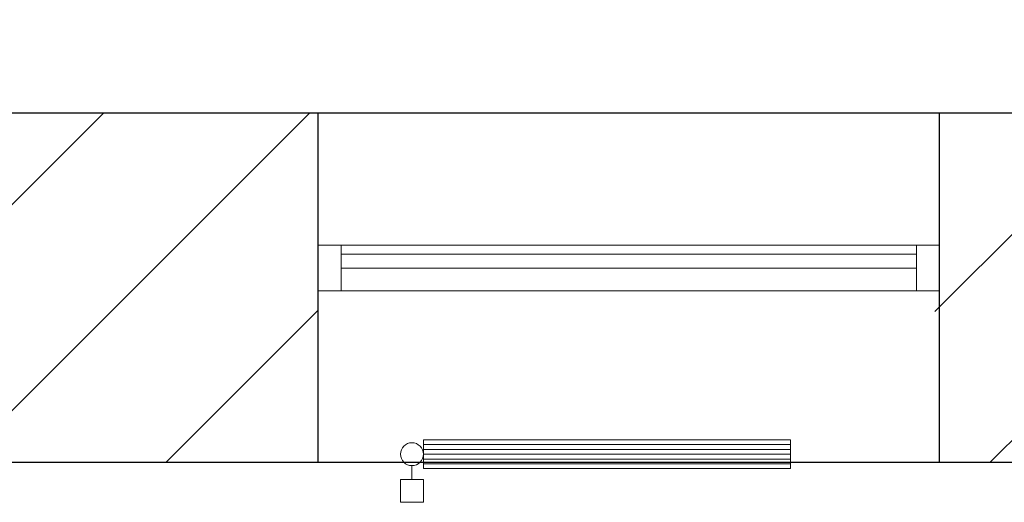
# Model space of a CAD drawing. Header units: millimetres. Extents: x 256092 to 341172, y 103077 to 145077.
# Tile 56 of 139: x 294227 to 296373, y 139644 to 140697. Entities that reach past the tile are written whole.
import ezdxf

# ---------------------------------------------------------------- set-up
doc = ezdxf.new("R2010")
doc.units = ezdxf.units.MM
doc.layers.add('PIPE-H1-COMPONENT-', color=7, linetype='Continuous')
doc.layers.add('SEINAD', color=7, linetype='Continuous')
doc.layers.add('SEINA VIIRUTUS', color=8, linetype='Continuous', lineweight=18)
doc.layers.add('UUS AVATÄIDE', color=105, linetype='Continuous', lineweight=18)
pattern_1 = [(45, (-1047627.23, 105532.54), (-224.5064, 224.5064), [])]

# ---------------------------------------------------------------- blocks, each defined once
blk = doc.blocks.new('*U153')
at = {"layer": 'PIPE-H1-COMPONENT-', "color": 1, "linetype": 'Continuous', "lineweight": 9}
for p, q in [((1729920.2, -1392.9, 650), (1730720.2, -1392.9, 650)), ((1729920.2, -1455.9, 650), (1729920.2, -1392.9, 650)), ((1730720.2, -1392.9, 650), (1730720.2, -1455.9, 650)), ((1729920.2, -1403.4, 650), (1730720.2, -1403.4, 650)), ((1729920.2, -1413.9, 650), (1730720.2, -1413.9, 650)), ((1729920.2, -1424.4, 650), (1730720.2, -1424.4, 650)), ((1729920.2, -1434.9, 650), (1730720.2, -1434.9, 650)), ((1729895.2, -1449.4, 617.5), (1729895.2, -1479.4, 617.5)), ((1729920.2, -1445.4, 650), (1730720.2, -1445.4, 650)), ((1730720.2, -1455.9, 650), (1729920.2, -1455.9, 650)), ((1729870.2, -1479.4, 617.5), (1729870.2, -1529.4, 617.5)), ((1729920.2, -1479.4, 617.5), (1729920.2, -1529.4, 617.5))]:
    blk.add_line(p, q, dxfattribs=at)
at = {"layer": 'PIPE-H1-COMPONENT-', "color": 7, "linetype": 'Continuous', "lineweight": 9}
blk.add_circle((1729895.2, -1424.4, 617.5), 25, dxfattribs=at)
at = {"layer": 'PIPE-H1-COMPONENT-', "color": 1, "linetype": 'Continuous', "lineweight": 9, "extrusion": (0, -1, 0)}
for centre in [(1729895.2, -1479.4, 617.5), (1729895.2, -1529.4, 617.5)]:
    blk.add_ellipse(centre, major_axis=(25, 0), ratio=1, start_param=0, end_param=3.141593, dxfattribs=at)

msp = doc.modelspace()

# ---------------------------------------------------------------- hatches: boundary and pattern name
at = {"layer": 'SEINA VIIRUTUS'}
h = msp.add_hatch(dxfattribs=at)
h.set_pattern_fill('ANSI31', color=256, scale=100)
h.set_pattern_definition(pattern_1)
h.paths.add_polyline_path([(297608.3, 140101.2), (297885, 140101.1), (297885.1, 140873.1), (296690.6, 140873.3), (296690.6, 140492.4), (296221.5, 140492.4), (296221.4, 139730.6), (296536.4, 139730.6), (296536.4, 139730.6), (297602.4, 139730.4)])
h = msp.add_hatch(dxfattribs=at)
h.set_pattern_fill('ANSI31', color=256, scale=100)
h.set_pattern_definition(pattern_1)
h.paths.add_polyline_path([(293956.9, 139730.9), (294877.5, 139730.8), (294877.6, 140492.6), (293957, 140492.7)])

# ---------------------------------------------------------------- linework, layer by layer
at = {"layer": 'SEINAD'}
for p, q in [((296690.6, 140492.4), (275800.5, 140495.1)), ((294877.5, 139730.8), (294877.6, 140492.6)), ((296231.4, 139730.6), (296231.5, 140492.4)), ((297602.4, 139730.4), (289938.3, 139731.4))]:
    msp.add_line(p, q, dxfattribs=at)
at = {"layer": 'UUS AVATÄIDE'}
for p, q in [((294877.6, 140205), (296181.5, 140204.9)), ((296181.5, 140104.9), (296181.5, 140204.9)), ((296181.5, 140204.9), (296231.5, 140204.9)), ((296231.5, 140204.9), (296181.5, 140204.9)), ((294877.6, 140155, 0), (294877.6, 140185, 0)), ((294927.6, 140185, 0), (296181.5, 140184.9)), ((294927.6, 140155, 0), (294927.6, 140185, 0)), ((296181.5, 140184.9), (296181.5, 140154.9)), ((296181.5, 140154.9), (294927.6, 140155, 0)), ((294877.6, 140105, 0), (296231.5, 140104.9, 0)), ((296231.5, 140104.9, 0), (296181.5, 140104.9, 0))]:
    msp.add_line(p, q, dxfattribs=at)
at = {"layer": 'UUS AVATÄIDE', "extrusion": (0, 0, -1)}
for p, q in [((294877.6, 140105, 0), (294877.6, 140205, 0)), ((294877.6, 140205, 0), (294927.6, 140205, 0)), ((294877.6, 140205, 0), (294877.6, 140105, 0)), ((294927.6, 140205, 0), (294927.6, 140105, 0)), ((296181.5, 140104.9, 0), (296181.5, 140204.9, 0)), ((296231.5, 140204.9), (296231.5, 140104.9)), ((294927.6, 140105, 0), (294877.6, 140105, 0))]:
    msp.add_line(p, q, dxfattribs=at)

# ---------------------------------------------------------------- block references
at = {"layer": 'PIPE-H1-COMPONENT-'}
msp.add_blockref('*U153', (-1434813.6, 141173.3, -650), dxfattribs=at)

doc.saveas('drawing.dxf')
